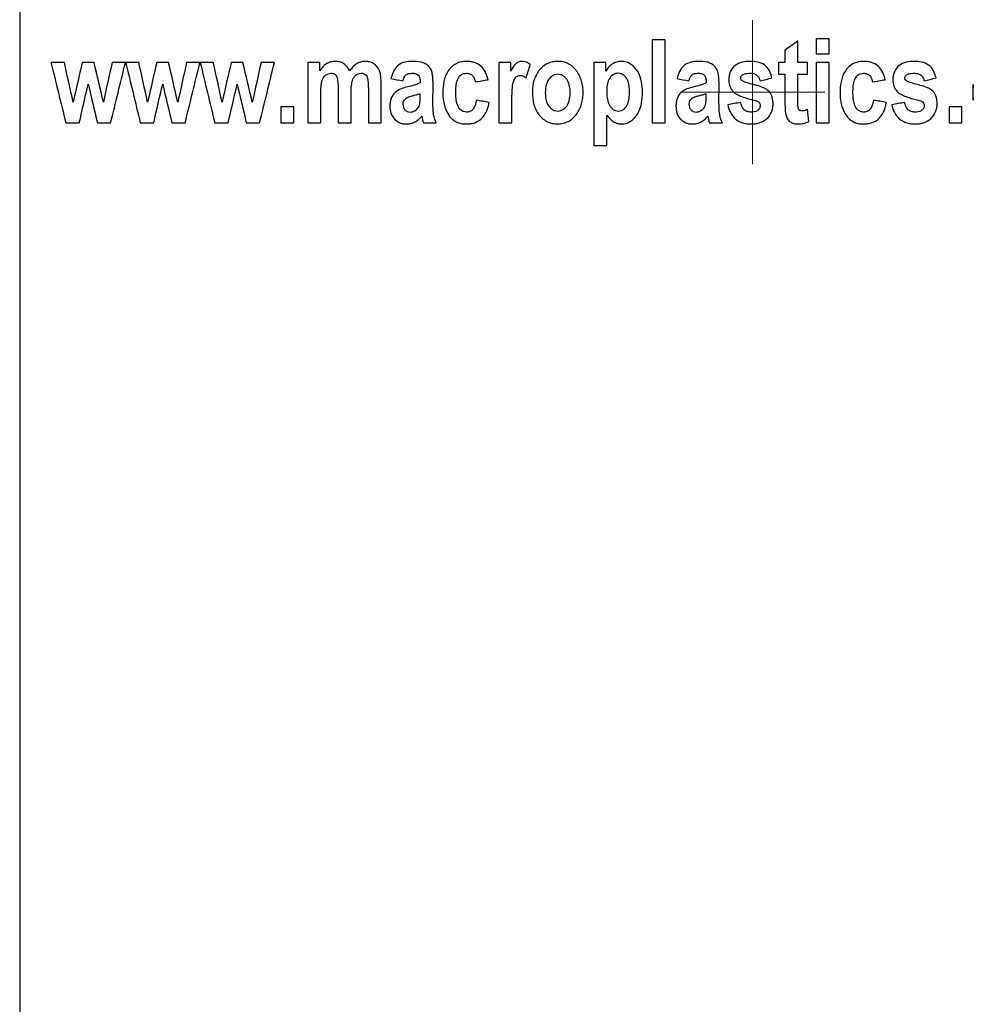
# Paper-space layout '1012-790 Hybird Padfoot' of a CAD drawing. Header units: millimetres. Extents: x 51 to 2966, y 67 to 3970.
# Tile 7 of 110: x 612 to 651, y 1628 to 1669. Entities that reach past the tile are written whole.
import ezdxf

# ---------------------------------------------------------------- set-up
doc = ezdxf.new("R2010")
doc.units = ezdxf.units.MM

# ---------------------------------------------------------------- blocks, each defined once
blk = doc.blocks.new('SW_CENTERMARKSYMBOL_18')
at = {"color": 0, "linetype": 'Continuous', "lineweight": 0}
for p, q in [((0, 2.5), (0, 3.008)), ((0, 0), (0, 2.5)), ((-2.5, 0), (-3.008, 0)), ((0, 0), (-2.5, 0)), ((0, 0), (0, -2.5)), ((0, 0), (2.5, 0)), ((2.5, 0), (3.008, 0)), ((0, -2.5), (0, -3.008))]:
    blk.add_line(p, q, dxfattribs=at)

psp = doc.layouts.new('1012-790 Hybird Padfoot')

# ---------------------------------------------------------------- linework, layer by layer
at = {"color": 7, "linetype": 'Continuous', "lineweight": 25}
for p, q in [((611.52, 1769.915), (611.52, 1558.926)), ((637.907, 1668.051), (637.907, 1664.584)), ((638.448, 1664.584), (638.448, 1668.051)), ((643.986, 1667.105), (643.986, 1668.006)), ((644.752, 1668.096), (644.752, 1667.466)), ((645.292, 1667.466), (645.292, 1668.096)), ((643.446, 1667.612), (643.446, 1667.105)), ((623.543, 1667.105), (623.543, 1664.584)), ((624.038, 1666.761), (624.038, 1667.105)), ((631.513, 1667.105), (631.513, 1664.584)), ((632.008, 1666.747), (632.008, 1667.105)), ((635.476, 1667.105), (635.476, 1663.638)), ((635.971, 1666.735), (635.971, 1667.105)), ((643.176, 1667.105), (643.176, 1666.61)), ((644.391, 1666.61), (644.391, 1667.105)), ((644.752, 1667.105), (644.752, 1664.584)), ((645.292, 1664.584), (645.292, 1667.105)), ((643.446, 1666.61), (643.446, 1665.498)), ((643.986, 1665.568), (643.986, 1666.61)), ((626.605, 1664.584), (626.605, 1666.189)), ((628.761, 1665.408), (628.766, 1666.184)), ((640.694, 1665.408), (640.699, 1666.184)), ((651.303, 1665.528), (651.303, 1666.183)), ((624.083, 1664.584), (624.083, 1665.811)), ((624.804, 1665.968), (624.804, 1664.584)), ((625.344, 1664.584), (625.344, 1665.797)), ((626.065, 1666.028), (626.065, 1664.584)), ((628.226, 1665.672), (628.226, 1665.8)), ((640.159, 1665.672), (640.159, 1665.8)), ((632.053, 1664.584), (632.053, 1665.363)), ((622.417, 1665.259), (622.417, 1664.584)), ((622.958, 1664.584), (622.958, 1665.259)), ((636.016, 1663.638), (636.016, 1664.907)), ((644.436, 1664.639), (644.389, 1665.144)), ((650.29, 1665.259), (650.29, 1664.584)), ((650.83, 1664.584), (650.83, 1665.259))]:
    psp.add_line(p, q, dxfattribs=at)
for points in [[(638.448, 1668.051), (638.267, 1668.051), (638.087, 1668.051), (637.907, 1668.051)], [(643.986, 1668.006), (643.806, 1667.875), (643.626, 1667.743), (643.446, 1667.612)], [(645.292, 1668.096), (645.112, 1668.096), (644.932, 1668.096), (644.752, 1668.096)], [(644.752, 1667.466), (644.932, 1667.466), (645.112, 1667.466), (645.292, 1667.466)], [(612.826, 1667.105), (613.032, 1666.266), (613.238, 1665.425), (613.444, 1664.584)], [(613.383, 1667.105), (613.196, 1667.105), (613.01, 1667.105), (612.826, 1667.105)], [(613.749, 1665.453), (613.627, 1666.004), (613.505, 1666.555), (613.383, 1667.105)], [(614.13, 1667.105), (614.003, 1666.554), (613.876, 1666.003), (613.749, 1665.453)], [(614.622, 1667.105), (614.457, 1667.105), (614.293, 1667.105), (614.13, 1667.105)], [(615.01, 1665.453), (614.881, 1666.004), (614.751, 1666.555), (614.622, 1667.105)], [(615.376, 1667.105), (615.254, 1666.554), (615.132, 1666.003), (615.01, 1665.453)], [(615.315, 1664.584), (615.521, 1665.424), (615.727, 1666.264), (615.933, 1667.105)], [(615.933, 1667.105), (615.746, 1667.105), (615.561, 1667.105), (615.376, 1667.105)], [(615.943, 1667.105), (616.146, 1666.265), (616.349, 1665.425), (616.551, 1664.584)], [(616.49, 1667.105), (616.306, 1667.105), (616.124, 1667.105), (615.943, 1667.105)], [(616.856, 1665.453), (616.734, 1666.004), (616.612, 1666.555), (616.49, 1667.105)], [(617.237, 1667.105), (617.11, 1666.554), (616.983, 1666.004), (616.856, 1665.453)], [(617.729, 1667.105), (617.565, 1667.105), (617.401, 1667.105), (617.237, 1667.105)], [(618.117, 1665.453), (617.988, 1666.004), (617.858, 1666.555), (617.729, 1667.105)], [(618.483, 1667.105), (618.361, 1666.554), (618.239, 1666.004), (618.117, 1665.453)], [(618.422, 1664.584), (618.628, 1665.424), (618.834, 1666.265), (619.04, 1667.105)], [(619.04, 1667.105), (618.854, 1667.105), (618.668, 1667.105), (618.483, 1667.105)], [(619.05, 1667.105), (619.253, 1666.265), (619.456, 1665.425), (619.658, 1664.584)], [(619.597, 1667.105), (619.414, 1667.105), (619.231, 1667.105), (619.05, 1667.105)], [(619.963, 1665.453), (619.841, 1666.004), (619.719, 1666.555), (619.597, 1667.105)], [(620.344, 1667.105), (620.217, 1666.554), (620.09, 1666.004), (619.963, 1665.453)], [(620.836, 1667.105), (620.672, 1667.105), (620.508, 1667.105), (620.344, 1667.105)], [(621.224, 1665.453), (621.095, 1666.004), (620.965, 1666.555), (620.836, 1667.105)], [(621.59, 1667.105), (621.468, 1666.554), (621.346, 1666.004), (621.224, 1665.453)], [(621.529, 1664.584), (621.735, 1665.424), (621.941, 1666.265), (622.147, 1667.105)], [(622.147, 1667.105), (621.961, 1667.105), (621.775, 1667.105), (621.59, 1667.105)], [(624.038, 1667.105), (623.873, 1667.105), (623.708, 1667.105), (623.543, 1667.105)], [(632.008, 1667.105), (631.843, 1667.105), (631.678, 1667.105), (631.513, 1667.105)], [(632.648, 1666.456), (632.705, 1666.646), (632.762, 1666.835), (632.819, 1667.025)], [(635.971, 1667.105), (635.806, 1667.105), (635.64, 1667.105), (635.476, 1667.105)], [(643.446, 1667.105), (643.356, 1667.105), (643.266, 1667.105), (643.176, 1667.105)], [(644.391, 1667.105), (644.256, 1667.105), (644.121, 1667.105), (643.986, 1667.105)], [(645.292, 1667.105), (645.112, 1667.105), (644.932, 1667.105), (644.752, 1667.105)], [(643.176, 1666.61), (643.266, 1666.61), (643.356, 1666.61), (643.446, 1666.61)], [(643.986, 1666.61), (644.121, 1666.61), (644.256, 1666.61), (644.391, 1666.61)], [(614.005, 1664.584), (614.129, 1665.124), (614.254, 1665.665), (614.38, 1666.206)], [(614.38, 1666.206), (614.506, 1665.665), (614.633, 1665.125), (614.76, 1664.584)], [(617.112, 1664.584), (617.236, 1665.124), (617.361, 1665.665), (617.487, 1666.206)], [(617.487, 1666.206), (617.613, 1665.665), (617.74, 1665.125), (617.867, 1664.584)], [(620.219, 1664.584), (620.343, 1665.124), (620.468, 1665.665), (620.594, 1666.206)], [(620.594, 1666.206), (620.72, 1665.665), (620.847, 1665.125), (620.974, 1664.584)], [(627.01, 1666.43), (627.175, 1666.4), (627.34, 1666.37), (627.505, 1666.34)], [(630.522, 1666.295), (630.702, 1666.325), (630.882, 1666.355), (631.063, 1666.385)], [(638.943, 1666.43), (639.108, 1666.4), (639.273, 1666.37), (639.438, 1666.34)], [(642.41, 1666.34), (642.575, 1666.38), (642.74, 1666.421), (642.905, 1666.461)], [(647.093, 1666.295), (647.273, 1666.325), (647.453, 1666.355), (647.633, 1666.385)], [(649.254, 1666.34), (649.42, 1666.38), (649.585, 1666.421), (649.75, 1666.461)], [(651.303, 1666.183), (651.287, 1666.068), (651.282, 1665.953), (651.281, 1665.838)], [(651.281, 1665.838), (651.282, 1665.734), (651.288, 1665.631), (651.303, 1665.528)], [(631.108, 1665.439), (630.927, 1665.469), (630.747, 1665.5), (630.567, 1665.529)], [(641.6, 1665.439), (641.419, 1665.405), (641.239, 1665.37), (641.059, 1665.335)], [(647.678, 1665.439), (647.498, 1665.469), (647.318, 1665.499), (647.138, 1665.529)], [(648.444, 1665.439), (648.264, 1665.405), (648.084, 1665.37), (647.904, 1665.335)], [(622.958, 1665.259), (622.777, 1665.259), (622.597, 1665.259), (622.417, 1665.259)], [(650.83, 1665.259), (650.65, 1665.259), (650.47, 1665.259), (650.29, 1665.259)], [(613.444, 1664.584), (613.63, 1664.584), (613.817, 1664.584), (614.005, 1664.584)], [(614.76, 1664.584), (614.944, 1664.584), (615.129, 1664.584), (615.315, 1664.584)], [(616.551, 1664.584), (616.737, 1664.584), (616.924, 1664.584), (617.112, 1664.584)], [(617.867, 1664.584), (618.051, 1664.584), (618.236, 1664.584), (618.422, 1664.584)], [(619.658, 1664.584), (619.844, 1664.584), (620.031, 1664.584), (620.219, 1664.584)], [(620.974, 1664.584), (621.158, 1664.584), (621.343, 1664.584), (621.529, 1664.584)], [(622.417, 1664.584), (622.597, 1664.584), (622.777, 1664.584), (622.958, 1664.584)], [(623.543, 1664.584), (623.722, 1664.584), (623.903, 1664.584), (624.083, 1664.584)], [(624.804, 1664.584), (624.983, 1664.584), (625.163, 1664.584), (625.344, 1664.584)], [(626.065, 1664.584), (626.244, 1664.584), (626.424, 1664.584), (626.605, 1664.584)], [(628.29, 1664.86), (628.314, 1664.768), (628.337, 1664.676), (628.361, 1664.584)], [(628.361, 1664.584), (628.541, 1664.584), (628.721, 1664.584), (628.901, 1664.584)], [(631.513, 1664.584), (631.693, 1664.584), (631.873, 1664.584), (632.053, 1664.584)], [(637.907, 1664.584), (638.087, 1664.584), (638.267, 1664.584), (638.448, 1664.584)], [(640.223, 1664.86), (640.246, 1664.768), (640.27, 1664.676), (640.294, 1664.584)], [(640.294, 1664.584), (640.474, 1664.584), (640.654, 1664.584), (640.834, 1664.584)], [(644.752, 1664.584), (644.932, 1664.584), (645.112, 1664.584), (645.292, 1664.584)], [(650.29, 1664.584), (650.47, 1664.584), (650.65, 1664.584), (650.83, 1664.584)], [(635.476, 1663.638), (635.655, 1663.638), (635.836, 1663.638), (636.016, 1663.638)]]:
    psp.add_open_spline(points, degree=3, dxfattribs=at)
for points, knots in [([(624.691, 1667.151), (624.627, 1667.148), (624.563, 1667.143), (624.439, 1667.108), (624.378, 1667.081), (624.267, 1667.014), (624.216, 1666.971), (624.12, 1666.873), (624.079, 1666.818), (624.038, 1666.761)], [0, 0, 0, 0, 0.25, 0.25, 0.5, 0.5, 0.75, 0.75, 1, 1, 1, 1]), ([(625.282, 1666.749), (625.252, 1666.81), (625.221, 1666.868), (625.14, 1666.971), (625.092, 1667.017), (624.988, 1667.087), (624.93, 1667.112), (624.813, 1667.144), (624.752, 1667.148), (624.691, 1667.151)], [0, 0, 0, 0, 0.25, 0.25, 0.5, 0.5, 0.75, 0.75, 1, 1, 1, 1]), ([(625.92, 1667.151), (625.857, 1667.148), (625.793, 1667.141), (625.672, 1667.103), (625.613, 1667.073), (625.505, 1667.001), (625.455, 1666.957), (625.363, 1666.859), (625.322, 1666.805), (625.282, 1666.749)], [0, 0, 0, 0, 0.25, 0.25, 0.5, 0.5, 0.75, 0.75, 1, 1, 1, 1]), ([(626.605, 1666.189), (626.604, 1666.306), (626.6, 1666.423), (626.574, 1666.597), (626.563, 1666.655), (626.527, 1666.765), (626.501, 1666.818), (626.409, 1666.961), (626.324, 1667.038), (626.179, 1667.109), (626.128, 1667.125), (626.025, 1667.146), (625.973, 1667.149), (625.92, 1667.151)], [0, 0, 0, 0, 0.25, 0.25, 0.375, 0.375, 0.5, 0.5, 0.75, 0.75, 0.875, 0.875, 1, 1, 1, 1]), ([(627.901, 1667.151), (627.799, 1667.149), (627.697, 1667.142), (627.499, 1667.095), (627.402, 1667.057), (627.235, 1666.927), (627.169, 1666.84), (627.095, 1666.694), (627.074, 1666.643), (627.038, 1666.539), (627.024, 1666.484), (627.01, 1666.43)], [0, 0, 0, 0, 0.25, 0.25, 0.5, 0.5, 0.75, 0.75, 0.875, 0.875, 1, 1, 1, 1]), ([(628.766, 1666.184), (628.765, 1666.318), (628.761, 1666.452), (628.733, 1666.651), (628.72, 1666.717), (628.667, 1666.84), (628.63, 1666.893), (628.54, 1666.985), (628.489, 1667.022), (628.379, 1667.081), (628.32, 1667.1), (628.144, 1667.143), (628.022, 1667.15), (627.901, 1667.151)], [0, 0, 0, 0, 0.25, 0.25, 0.375, 0.375, 0.5, 0.5, 0.625, 0.625, 0.75, 0.75, 1, 1, 1, 1]), ([(630.157, 1667.151), (630.082, 1667.149), (630.009, 1667.143), (629.866, 1667.111), (629.795, 1667.087), (629.596, 1666.984), (629.482, 1666.877), (629.351, 1666.686), (629.315, 1666.615), (629.257, 1666.469), (629.235, 1666.393), (629.183, 1666.16), (629.174, 1665.998), (629.172, 1665.838)], [0, 0, 0, 0, 0.125, 0.125, 0.25, 0.25, 0.5, 0.5, 0.625, 0.625, 0.75, 0.75, 1, 1, 1, 1]), ([(631.063, 1666.385), (631.034, 1666.494), (631, 1666.601), (630.899, 1666.799), (630.832, 1666.89), (630.665, 1667.031), (630.567, 1667.08), (630.415, 1667.124), (630.364, 1667.135), (630.261, 1667.148), (630.209, 1667.15), (630.157, 1667.151)], [0, 0, 0, 0, 0.25, 0.25, 0.5, 0.5, 0.75, 0.75, 0.875, 0.875, 1, 1, 1, 1]), ([(632.469, 1667.151), (632.416, 1667.148), (632.364, 1667.141), (632.265, 1667.099), (632.221, 1667.066), (632.111, 1666.945), (632.06, 1666.846), (632.008, 1666.747)], [0, 0, 0, 0, 0.25, 0.25, 0.5, 0.5, 1, 1, 1, 1]), ([(632.819, 1667.025), (632.766, 1667.061), (632.712, 1667.095), (632.623, 1667.128), (632.593, 1667.137), (632.531, 1667.148), (632.5, 1667.149), (632.469, 1667.151)], [0, 0, 0, 0, 0.5, 0.5, 0.75, 0.75, 1, 1, 1, 1]), ([(633.966, 1667.151), (633.89, 1667.148), (633.816, 1667.144), (633.671, 1667.111), (633.6, 1667.087), (633.463, 1667.02), (633.4, 1666.979), (633.284, 1666.883), (633.231, 1666.825), (633.091, 1666.64), (633.022, 1666.497), (632.953, 1666.273), (632.936, 1666.196), (632.914, 1666.039), (632.911, 1665.959), (632.909, 1665.88)], [0, 0, 0, 0, 0.125, 0.125, 0.25, 0.25, 0.375, 0.375, 0.5, 0.5, 0.75, 0.75, 0.875, 0.875, 1, 1, 1, 1]), ([(635.025, 1665.859), (635.024, 1665.938), (635.02, 1666.017), (634.999, 1666.173), (634.983, 1666.251), (634.914, 1666.479), (634.845, 1666.621), (634.709, 1666.812), (634.657, 1666.872), (634.541, 1666.975), (634.476, 1667.019), (634.339, 1667.088), (634.267, 1667.113), (634.118, 1667.144), (634.042, 1667.148), (633.966, 1667.151)], [0, 0, 0, 0, 0.125, 0.125, 0.25, 0.25, 0.5, 0.5, 0.625, 0.625, 0.75, 0.75, 0.875, 0.875, 1, 1, 1, 1]), ([(636.625, 1667.151), (636.557, 1667.148), (636.49, 1667.141), (636.363, 1667.104), (636.3, 1667.074), (636.186, 1667.001), (636.134, 1666.957), (636.042, 1666.854), (636.005, 1666.796), (635.971, 1666.735)], [0, 0, 0, 0, 0.25, 0.25, 0.5, 0.5, 0.75, 0.75, 1, 1, 1, 1]), ([(637.502, 1665.868), (637.499, 1666.013), (637.491, 1666.158), (637.436, 1666.44), (637.389, 1666.582), (637.243, 1666.832), (637.145, 1666.944), (636.967, 1667.065), (636.902, 1667.098), (636.801, 1667.129), (636.766, 1667.138), (636.696, 1667.148), (636.66, 1667.15), (636.625, 1667.151)], [0, 0, 0, 0, 0.25, 0.25, 0.5, 0.5, 0.75, 0.75, 0.875, 0.875, 0.9375, 0.9375, 1, 1, 1, 1]), ([(639.834, 1667.151), (639.728, 1667.149), (639.624, 1667.141), (639.42, 1667.091), (639.322, 1667.049), (639.157, 1666.915), (639.094, 1666.827), (639, 1666.637), (638.969, 1666.534), (638.943, 1666.43)], [0, 0, 0, 0, 0.25, 0.25, 0.5, 0.5, 0.75, 0.75, 1, 1, 1, 1]), ([(640.699, 1666.184), (640.698, 1666.313), (640.694, 1666.442), (640.669, 1666.633), (640.657, 1666.697), (640.612, 1666.818), (640.577, 1666.873), (640.492, 1666.968), (640.441, 1667.009), (640.33, 1667.073), (640.27, 1667.095), (640.087, 1667.141), (639.96, 1667.15), (639.834, 1667.151)], [0, 0, 0, 0, 0.25, 0.25, 0.375, 0.375, 0.5, 0.5, 0.625, 0.625, 0.75, 0.75, 1, 1, 1, 1]), ([(641.983, 1667.151), (641.874, 1667.148), (641.765, 1667.142), (641.554, 1667.087), (641.452, 1667.042), (641.279, 1666.905), (641.21, 1666.816), (641.144, 1666.664), (641.129, 1666.611), (641.109, 1666.501), (641.105, 1666.446), (641.104, 1666.39)], [0, 0, 0, 0, 0.25, 0.25, 0.5, 0.5, 0.75, 0.75, 0.875, 0.875, 1, 1, 1, 1]), ([(642.905, 1666.461), (642.879, 1666.564), (642.846, 1666.665), (642.745, 1666.852), (642.676, 1666.938), (642.501, 1667.061), (642.4, 1667.099), (642.194, 1667.142), (642.089, 1667.149), (641.983, 1667.151)], [0, 0, 0, 0, 0.25, 0.25, 0.5, 0.5, 0.75, 0.75, 1, 1, 1, 1]), ([(646.727, 1667.151), (646.688, 1667.15), (646.65, 1667.149), (646.573, 1667.141), (646.535, 1667.134), (646.423, 1667.107), (646.349, 1667.08), (646.148, 1666.97), (646.034, 1666.859), (645.868, 1666.597), (645.817, 1666.45), (645.753, 1666.147), (645.744, 1665.992), (645.742, 1665.838)], [0, 0, 0, 0, 0.0625, 0.0625, 0.125, 0.125, 0.25, 0.25, 0.5, 0.5, 0.75, 0.75, 1, 1, 1, 1]), ([(647.633, 1666.385), (647.606, 1666.49), (647.573, 1666.593), (647.476, 1666.787), (647.413, 1666.878), (647.249, 1667.022), (647.151, 1667.074), (646.995, 1667.122), (646.942, 1667.133), (646.836, 1667.148), (646.781, 1667.15), (646.727, 1667.151)], [0, 0, 0, 0, 0.25, 0.25, 0.5, 0.5, 0.75, 0.75, 0.875, 0.875, 1, 1, 1, 1]), ([(648.827, 1667.151), (648.718, 1667.148), (648.608, 1667.142), (648.396, 1667.086), (648.294, 1667.04), (648.121, 1666.903), (648.053, 1666.813), (647.988, 1666.662), (647.973, 1666.609), (647.953, 1666.5), (647.95, 1666.445), (647.949, 1666.39)], [0, 0, 0, 0, 0.25, 0.25, 0.5, 0.5, 0.75, 0.75, 0.875, 0.875, 1, 1, 1, 1]), ([(649.75, 1666.461), (649.723, 1666.564), (649.691, 1666.664), (649.591, 1666.85), (649.523, 1666.936), (649.348, 1667.06), (649.247, 1667.098), (649.04, 1667.142), (648.934, 1667.149), (648.827, 1667.151)], [0, 0, 0, 0, 0.25, 0.25, 0.5, 0.5, 0.75, 0.75, 1, 1, 1, 1]), ([(624.083, 1665.811), (624.084, 1665.904), (624.085, 1665.997), (624.095, 1666.136), (624.1, 1666.182), (624.113, 1666.273), (624.122, 1666.318), (624.166, 1666.448), (624.216, 1666.524), (624.316, 1666.601), (624.352, 1666.621), (624.429, 1666.649), (624.47, 1666.654), (624.51, 1666.655)], [0, 0, 0, 0, 0.25, 0.25, 0.375, 0.375, 0.5, 0.5, 0.75, 0.75, 0.875, 0.875, 1, 1, 1, 1]), ([(624.51, 1666.655), (624.56, 1666.654), (624.61, 1666.648), (624.678, 1666.609), (624.699, 1666.592), (624.733, 1666.549), (624.746, 1666.524), (624.757, 1666.498)], [0, 0, 0, 0, 0.5, 0.5, 0.75, 0.75, 1, 1, 1, 1]), ([(625.344, 1665.797), (625.345, 1665.889), (625.346, 1665.982), (625.362, 1666.166), (625.374, 1666.257), (625.414, 1666.389), (625.43, 1666.431), (625.476, 1666.507), (625.504, 1666.541), (625.568, 1666.598), (625.605, 1666.621), (625.682, 1666.648), (625.723, 1666.654), (625.765, 1666.655)], [0, 0, 0, 0, 0.25, 0.25, 0.5, 0.5, 0.625, 0.625, 0.75, 0.75, 0.875, 0.875, 1, 1, 1, 1]), ([(625.765, 1666.655), (625.795, 1666.654), (625.825, 1666.652), (625.883, 1666.636), (625.912, 1666.622), (625.961, 1666.582), (625.982, 1666.557), (626.013, 1666.497), (626.023, 1666.465), (626.047, 1666.366), (626.054, 1666.299), (626.063, 1666.163), (626.064, 1666.095), (626.065, 1666.028)], [0, 0, 0, 0, 0.125, 0.125, 0.25, 0.25, 0.375, 0.375, 0.5, 0.5, 0.75, 0.75, 1, 1, 1, 1]), ([(627.505, 1666.34), (627.519, 1666.384), (627.533, 1666.428), (627.571, 1666.51), (627.596, 1666.549), (627.66, 1666.609), (627.7, 1666.628), (627.783, 1666.651), (627.825, 1666.654), (627.868, 1666.655)], [0, 0, 0, 0, 0.25, 0.25, 0.5, 0.5, 0.75, 0.75, 1, 1, 1, 1]), ([(627.868, 1666.655), (627.918, 1666.654), (627.969, 1666.652), (628.068, 1666.628), (628.117, 1666.606), (628.175, 1666.551), (628.192, 1666.528), (628.211, 1666.476), (628.215, 1666.447), (628.225, 1666.363), (628.225, 1666.306), (628.226, 1666.25)], [0, 0, 0, 0, 0.25, 0.25, 0.5, 0.5, 0.625, 0.625, 0.75, 0.75, 1, 1, 1, 1]), ([(629.712, 1665.881), (629.714, 1666.053), (629.722, 1666.225), (629.815, 1666.463), (629.865, 1666.533), (629.962, 1666.606), (629.998, 1666.626), (630.074, 1666.649), (630.114, 1666.654), (630.154, 1666.655)], [0, 0, 0, 0, 0.5, 0.5, 0.75, 0.75, 0.875, 0.875, 1, 1, 1, 1]), ([(630.154, 1666.655), (630.2, 1666.653), (630.245, 1666.65), (630.333, 1666.619), (630.374, 1666.594), (630.44, 1666.526), (630.465, 1666.483), (630.503, 1666.393), (630.513, 1666.344), (630.522, 1666.295)], [0, 0, 0, 0, 0.25, 0.25, 0.5, 0.5, 0.75, 0.75, 1, 1, 1, 1]), ([(632.053, 1665.363), (632.054, 1665.478), (632.054, 1665.592), (632.06, 1665.822), (632.064, 1665.937), (632.086, 1666.165), (632.101, 1666.278), (632.17, 1666.436), (632.204, 1666.482), (632.271, 1666.531), (632.296, 1666.544), (632.347, 1666.561), (632.374, 1666.563), (632.402, 1666.565)], [0, 0, 0, 0, 0.25, 0.25, 0.5, 0.5, 0.75, 0.75, 0.875, 0.875, 0.9375, 0.9375, 1, 1, 1, 1]), ([(632.402, 1666.565), (632.424, 1666.563), (632.447, 1666.562), (632.49, 1666.551), (632.511, 1666.543), (632.574, 1666.513), (632.611, 1666.485), (632.648, 1666.456)], [0, 0, 0, 0, 0.25, 0.25, 0.5, 0.5, 1, 1, 1, 1]), ([(633.965, 1666.61), (633.923, 1666.609), (633.882, 1666.605), (633.802, 1666.58), (633.764, 1666.561), (633.66, 1666.49), (633.601, 1666.426), (633.515, 1666.276), (633.488, 1666.193), (633.455, 1666.021), (633.45, 1665.933), (633.449, 1665.845)], [0, 0, 0, 0, 0.125, 0.125, 0.25, 0.25, 0.5, 0.5, 0.75, 0.75, 1, 1, 1, 1]), ([(634.485, 1665.85), (634.484, 1665.936), (634.478, 1666.022), (634.447, 1666.191), (634.419, 1666.276), (634.333, 1666.425), (634.274, 1666.491), (634.168, 1666.562), (634.129, 1666.58), (634.049, 1666.605), (634.007, 1666.609), (633.965, 1666.61)], [0, 0, 0, 0, 0.25, 0.25, 0.5, 0.5, 0.75, 0.75, 0.875, 0.875, 1, 1, 1, 1]), ([(636.491, 1666.655), (636.45, 1666.654), (636.41, 1666.649), (636.332, 1666.626), (636.295, 1666.608), (636.195, 1666.538), (636.14, 1666.473), (636.062, 1666.324), (636.041, 1666.244), (636.013, 1666.077), (636.009, 1665.993), (636.008, 1665.909)], [0, 0, 0, 0, 0.125, 0.125, 0.25, 0.25, 0.5, 0.5, 0.75, 0.75, 1, 1, 1, 1]), ([(636.962, 1665.873), (636.961, 1665.959), (636.957, 1666.044), (636.932, 1666.214), (636.913, 1666.297), (636.84, 1666.453), (636.787, 1666.523), (636.689, 1666.6), (636.651, 1666.622), (636.573, 1666.649), (636.532, 1666.654), (636.491, 1666.655)], [0, 0, 0, 0, 0.25, 0.25, 0.5, 0.5, 0.75, 0.75, 0.875, 0.875, 1, 1, 1, 1]), ([(639.438, 1666.34), (639.451, 1666.382), (639.464, 1666.425), (639.501, 1666.505), (639.525, 1666.543), (639.587, 1666.605), (639.628, 1666.626), (639.713, 1666.65), (639.757, 1666.654), (639.8, 1666.655)], [0, 0, 0, 0, 0.25, 0.25, 0.5, 0.5, 0.75, 0.75, 1, 1, 1, 1]), ([(639.8, 1666.655), (639.853, 1666.654), (639.906, 1666.652), (640.009, 1666.625), (640.059, 1666.602), (640.114, 1666.543), (640.129, 1666.519), (640.145, 1666.467), (640.149, 1666.44), (640.157, 1666.359), (640.158, 1666.304), (640.159, 1666.25)], [0, 0, 0, 0, 0.25, 0.25, 0.5, 0.5, 0.625, 0.625, 0.75, 0.75, 1, 1, 1, 1]), ([(641.6, 1666.457), (641.601, 1666.478), (641.603, 1666.498), (641.62, 1666.536), (641.633, 1666.553), (641.677, 1666.596), (641.714, 1666.616), (641.831, 1666.651), (641.914, 1666.654), (641.996, 1666.655)], [0, 0, 0, 0, 0.125, 0.125, 0.25, 0.25, 0.5, 0.5, 1, 1, 1, 1]), ([(641.996, 1666.655), (642.043, 1666.654), (642.09, 1666.651), (642.181, 1666.628), (642.225, 1666.609), (642.303, 1666.553), (642.334, 1666.516), (642.383, 1666.432), (642.398, 1666.386), (642.41, 1666.34)], [0, 0, 0, 0, 0.25, 0.25, 0.5, 0.5, 0.75, 0.75, 1, 1, 1, 1]), ([(646.283, 1665.881), (646.285, 1666.048), (646.292, 1666.214), (646.379, 1666.452), (646.427, 1666.523), (646.525, 1666.601), (646.562, 1666.623), (646.641, 1666.649), (646.683, 1666.654), (646.725, 1666.655)], [0, 0, 0, 0, 0.5, 0.5, 0.75, 0.75, 0.875, 0.875, 1, 1, 1, 1]), ([(646.725, 1666.655), (646.772, 1666.653), (646.819, 1666.649), (646.909, 1666.616), (646.95, 1666.589), (647.015, 1666.52), (647.039, 1666.477), (647.074, 1666.389), (647.084, 1666.342), (647.093, 1666.295)], [0, 0, 0, 0, 0.25, 0.25, 0.5, 0.5, 0.75, 0.75, 1, 1, 1, 1]), ([(648.444, 1666.457), (648.445, 1666.477), (648.448, 1666.498), (648.464, 1666.536), (648.477, 1666.552), (648.52, 1666.596), (648.558, 1666.615), (648.675, 1666.651), (648.758, 1666.654), (648.84, 1666.655)], [0, 0, 0, 0, 0.125, 0.125, 0.25, 0.25, 0.5, 0.5, 1, 1, 1, 1]), ([(648.84, 1666.655), (648.887, 1666.654), (648.935, 1666.651), (649.026, 1666.628), (649.071, 1666.608), (649.148, 1666.552), (649.179, 1666.515), (649.228, 1666.432), (649.242, 1666.386), (649.254, 1666.34)], [0, 0, 0, 0, 0.25, 0.25, 0.5, 0.5, 0.75, 0.75, 1, 1, 1, 1]), ([(624.757, 1666.498), (624.784, 1666.414), (624.792, 1666.324), (624.803, 1666.146), (624.803, 1666.057), (624.804, 1665.968)], [0, 0, 0, 0, 0.5, 0.5, 1, 1, 1, 1]), ([(628.226, 1666.25), (628.144, 1666.208), (628.057, 1666.18), (627.882, 1666.128), (627.794, 1666.107), (627.706, 1666.085)], [0, 0, 0, 0, 0.5, 0.5, 1, 1, 1, 1]), ([(640.159, 1666.25), (640.077, 1666.208), (639.99, 1666.18), (639.816, 1666.128), (639.727, 1666.107), (639.639, 1666.085)], [0, 0, 0, 0, 0.5, 0.5, 1, 1, 1, 1]), ([(641.104, 1666.39), (641.105, 1666.339), (641.108, 1666.288), (641.125, 1666.187), (641.138, 1666.138), (641.175, 1666.044), (641.2, 1665.999), (641.258, 1665.917), (641.294, 1665.881), (641.331, 1665.846)], [0, 0, 0, 0, 0.25, 0.25, 0.5, 0.5, 0.75, 0.75, 1, 1, 1, 1]), ([(641.685, 1666.326), (641.663, 1666.341), (641.64, 1666.357), (641.608, 1666.401), (641.602, 1666.429), (641.6, 1666.457)], [0, 0, 0, 0, 0.5, 0.5, 1, 1, 1, 1]), ([(642.179, 1666.171), (642.095, 1666.192), (642.011, 1666.213), (641.845, 1666.261), (641.762, 1666.285), (641.685, 1666.326)], [0, 0, 0, 0, 0.5, 0.5, 1, 1, 1, 1]), ([(642.794, 1665.874), (642.754, 1665.917), (642.711, 1665.955), (642.613, 1666.016), (642.561, 1666.041), (642.402, 1666.111), (642.29, 1666.142), (642.179, 1666.171)], [0, 0, 0, 0, 0.25, 0.25, 0.5, 0.5, 1, 1, 1, 1]), ([(647.949, 1666.39), (647.95, 1666.339), (647.952, 1666.288), (647.969, 1666.188), (647.982, 1666.139), (648.019, 1666.045), (648.044, 1666), (648.102, 1665.917), (648.138, 1665.881), (648.175, 1665.846)], [0, 0, 0, 0, 0.25, 0.25, 0.5, 0.5, 0.75, 0.75, 1, 1, 1, 1]), ([(648.53, 1666.326), (648.507, 1666.341), (648.484, 1666.357), (648.452, 1666.402), (648.446, 1666.429), (648.444, 1666.457)], [0, 0, 0, 0, 0.5, 0.5, 1, 1, 1, 1]), ([(649.023, 1666.171), (648.939, 1666.192), (648.855, 1666.213), (648.69, 1666.261), (648.606, 1666.284), (648.53, 1666.326)], [0, 0, 0, 0, 0.5, 0.5, 1, 1, 1, 1]), ([(649.639, 1665.874), (649.599, 1665.917), (649.555, 1665.954), (649.458, 1666.015), (649.406, 1666.041), (649.247, 1666.111), (649.135, 1666.142), (649.023, 1666.171)], [0, 0, 0, 0, 0.25, 0.25, 0.5, 0.5, 1, 1, 1, 1]), ([(627.706, 1666.085), (627.612, 1666.062), (627.52, 1666.037), (627.339, 1665.966), (627.253, 1665.921), (627.108, 1665.783), (627.052, 1665.696), (626.998, 1665.549), (626.985, 1665.498), (626.969, 1665.393), (626.967, 1665.339), (626.965, 1665.286)], [0, 0, 0, 0, 0.25, 0.25, 0.5, 0.5, 0.75, 0.75, 0.875, 0.875, 1, 1, 1, 1]), ([(627.907, 1665.704), (627.85, 1665.688), (627.793, 1665.672), (627.71, 1665.64), (627.682, 1665.629), (627.629, 1665.601), (627.605, 1665.582), (627.582, 1665.563)], [0, 0, 0, 0, 0.5, 0.5, 0.75, 0.75, 1, 1, 1, 1]), ([(628.226, 1665.8), (628.2, 1665.79), (628.174, 1665.78), (628.147, 1665.772), (628.108, 1665.759), (628.068, 1665.747), (628.028, 1665.736), (627.988, 1665.725), (627.947, 1665.714), (627.907, 1665.704)], [0, 0, 0, 0, 0.0000913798, 0.0000913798, 0.0000913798, 0.0002287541, 0.0002287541, 0.0002287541, 0.0003662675, 0.0003662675, 0.0003662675, 0.0003662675]), ([(629.172, 1665.838), (629.172, 1665.759), (629.175, 1665.68), (629.193, 1665.524), (629.206, 1665.447), (629.261, 1665.217), (629.321, 1665.07), (629.444, 1664.871), (629.492, 1664.81), (629.602, 1664.706), (629.665, 1664.662), (629.797, 1664.596), (629.869, 1664.574), (630.012, 1664.544), (630.085, 1664.54), (630.159, 1664.539)], [0, 0, 0, 0, 0.125, 0.125, 0.25, 0.25, 0.5, 0.5, 0.625, 0.625, 0.75, 0.75, 0.875, 0.875, 1, 1, 1, 1]), ([(630.169, 1665.034), (630.126, 1665.035), (630.084, 1665.04), (630.004, 1665.067), (629.965, 1665.09), (629.864, 1665.172), (629.814, 1665.252), (629.751, 1665.424), (629.735, 1665.515), (629.715, 1665.697), (629.713, 1665.789), (629.712, 1665.881)], [0, 0, 0, 0, 0.125, 0.125, 0.25, 0.25, 0.5, 0.5, 0.75, 0.75, 1, 1, 1, 1]), ([(632.909, 1665.88), (632.91, 1665.798), (632.913, 1665.717), (632.929, 1665.556), (632.941, 1665.477), (632.997, 1665.241), (633.06, 1665.086), (633.251, 1664.826), (633.373, 1664.716), (633.585, 1664.608), (633.658, 1664.581), (633.811, 1664.547), (633.89, 1664.541), (633.969, 1664.539)], [0, 0, 0, 0, 0.125, 0.125, 0.25, 0.25, 0.5, 0.5, 0.75, 0.75, 0.875, 0.875, 1, 1, 1, 1]), ([(633.449, 1665.845), (633.45, 1665.757), (633.456, 1665.67), (633.487, 1665.499), (633.515, 1665.414), (633.602, 1665.263), (633.661, 1665.198), (633.769, 1665.127), (633.807, 1665.109), (633.888, 1665.085), (633.93, 1665.08), (633.972, 1665.079)], [0, 0, 0, 0, 0.25, 0.25, 0.5, 0.5, 0.75, 0.75, 0.875, 0.875, 1, 1, 1, 1]), ([(633.969, 1664.539), (634.045, 1664.542), (634.122, 1664.547), (634.27, 1664.584), (634.344, 1664.611), (634.548, 1664.72), (634.667, 1664.827), (634.849, 1665.084), (634.917, 1665.23), (634.983, 1665.459), (635, 1665.538), (635.02, 1665.698), (635.024, 1665.778), (635.025, 1665.859)], [0, 0, 0, 0, 0.125, 0.125, 0.25, 0.25, 0.5, 0.5, 0.75, 0.75, 0.875, 0.875, 1, 1, 1, 1]), ([(633.972, 1665.079), (634.014, 1665.08), (634.055, 1665.085), (634.136, 1665.11), (634.174, 1665.129), (634.278, 1665.2), (634.336, 1665.266), (634.422, 1665.417), (634.447, 1665.501), (634.48, 1665.674), (634.484, 1665.762), (634.485, 1665.85)], [0, 0, 0, 0, 0.125, 0.125, 0.25, 0.25, 0.5, 0.5, 0.75, 0.75, 1, 1, 1, 1]), ([(636.008, 1665.909), (636.008, 1665.818), (636.012, 1665.728), (636.038, 1665.548), (636.059, 1665.46), (636.115, 1665.336), (636.138, 1665.298), (636.193, 1665.227), (636.223, 1665.194), (636.292, 1665.139), (636.331, 1665.116), (636.413, 1665.087), (636.457, 1665.08), (636.501, 1665.079)], [0, 0, 0, 0, 0.25, 0.25, 0.5, 0.5, 0.625, 0.625, 0.75, 0.75, 0.875, 0.875, 1, 1, 1, 1]), ([(636.501, 1665.079), (636.543, 1665.08), (636.584, 1665.086), (636.664, 1665.114), (636.7, 1665.136), (636.799, 1665.215), (636.85, 1665.287), (636.917, 1665.444), (636.935, 1665.529), (636.957, 1665.7), (636.961, 1665.786), (636.962, 1665.873)], [0, 0, 0, 0, 0.125, 0.125, 0.25, 0.25, 0.5, 0.5, 0.75, 0.75, 1, 1, 1, 1]), ([(636.626, 1664.539), (636.698, 1664.542), (636.77, 1664.549), (636.907, 1664.594), (636.973, 1664.628), (637.091, 1664.713), (637.145, 1664.764), (637.241, 1664.875), (637.283, 1664.935), (637.392, 1665.13), (637.437, 1665.274), (637.491, 1665.568), (637.499, 1665.718), (637.502, 1665.868)], [0, 0, 0, 0, 0.125, 0.125, 0.25, 0.25, 0.375, 0.375, 0.5, 0.5, 0.75, 0.75, 1, 1, 1, 1]), ([(639.639, 1666.085), (639.542, 1666.061), (639.446, 1666.035), (639.307, 1665.98), (639.262, 1665.959), (639.177, 1665.908), (639.137, 1665.876), (639.031, 1665.77), (638.978, 1665.682), (638.928, 1665.539), (638.916, 1665.489), (638.901, 1665.388), (638.899, 1665.337), (638.898, 1665.286)], [0, 0, 0, 0, 0.25, 0.25, 0.375, 0.375, 0.5, 0.5, 0.75, 0.75, 0.875, 0.875, 1, 1, 1, 1]), ([(639.84, 1665.704), (639.782, 1665.688), (639.725, 1665.672), (639.641, 1665.64), (639.614, 1665.629), (639.561, 1665.6), (639.538, 1665.582), (639.515, 1665.563)], [0, 0, 0, 0, 0.5, 0.5, 0.75, 0.75, 1, 1, 1, 1]), ([(640.159, 1665.8), (640.107, 1665.78), (640.054, 1665.763), (640.001, 1665.747), (639.974, 1665.74), (639.947, 1665.732), (639.92, 1665.725), (639.894, 1665.718), (639.867, 1665.711), (639.84, 1665.704)], [0, 0, 0, 0, 0.0001698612, 0.0001698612, 0.0001698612, 0.0002550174, 0.0002550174, 0.0002550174, 0.0003401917, 0.0003401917, 0.0003401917, 0.0003401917]), ([(641.331, 1665.846), (641.363, 1665.821), (641.396, 1665.798), (641.466, 1665.759), (641.503, 1665.743), (641.613, 1665.694), (641.689, 1665.667), (641.918, 1665.592), (642.073, 1665.55), (642.229, 1665.511)], [0, 0, 0, 0, 0.125, 0.125, 0.25, 0.25, 0.5, 0.5, 1, 1, 1, 1]), ([(642.95, 1665.385), (642.95, 1665.472), (642.942, 1665.56), (642.903, 1665.686), (642.888, 1665.727), (642.847, 1665.805), (642.822, 1665.84), (642.794, 1665.874)], [0, 0, 0, 0, 0.5, 0.5, 0.75, 0.75, 1, 1, 1, 1]), ([(645.742, 1665.838), (645.743, 1665.761), (645.746, 1665.684), (645.763, 1665.533), (645.775, 1665.458), (645.826, 1665.235), (645.883, 1665.09), (646.001, 1664.892), (646.047, 1664.829), (646.154, 1664.72), (646.217, 1664.673), (646.352, 1664.602), (646.426, 1664.577), (646.576, 1664.545), (646.652, 1664.54), (646.729, 1664.539)], [0, 0, 0, 0, 0.125, 0.125, 0.25, 0.25, 0.5, 0.5, 0.625, 0.625, 0.75, 0.75, 0.875, 0.875, 1, 1, 1, 1]), ([(646.739, 1665.034), (646.694, 1665.035), (646.649, 1665.041), (646.564, 1665.072), (646.526, 1665.096), (646.423, 1665.186), (646.378, 1665.266), (646.319, 1665.435), (646.305, 1665.524), (646.286, 1665.702), (646.284, 1665.792), (646.283, 1665.881)], [0, 0, 0, 0, 0.125, 0.125, 0.25, 0.25, 0.5, 0.5, 0.75, 0.75, 1, 1, 1, 1]), ([(648.175, 1665.846), (648.207, 1665.821), (648.24, 1665.798), (648.31, 1665.76), (648.347, 1665.743), (648.457, 1665.694), (648.533, 1665.667), (648.762, 1665.592), (648.918, 1665.55), (649.074, 1665.511)], [0, 0, 0, 0, 0.125, 0.125, 0.25, 0.25, 0.5, 0.5, 1, 1, 1, 1]), ([(649.795, 1665.385), (649.794, 1665.472), (649.786, 1665.561), (649.747, 1665.687), (649.732, 1665.728), (649.692, 1665.804), (649.666, 1665.84), (649.639, 1665.874)], [0, 0, 0, 0, 0.5, 0.5, 0.75, 0.75, 1, 1, 1, 1]), ([(626.965, 1665.286), (626.967, 1665.186), (626.977, 1665.086), (627.041, 1664.898), (627.092, 1664.812), (627.222, 1664.675), (627.3, 1664.619), (627.427, 1664.57), (627.471, 1664.557), (627.56, 1664.542), (627.605, 1664.54), (627.65, 1664.539)], [0, 0, 0, 0, 0.25, 0.25, 0.5, 0.5, 0.75, 0.75, 0.875, 0.875, 1, 1, 1, 1]), ([(627.582, 1665.563), (627.558, 1665.536), (627.537, 1665.507), (627.511, 1665.437), (627.507, 1665.4), (627.505, 1665.362)], [0, 0, 0, 0, 0.5, 0.5, 1, 1, 1, 1]), ([(627.505, 1665.362), (627.508, 1665.319), (627.512, 1665.276), (627.541, 1665.195), (627.563, 1665.159), (627.619, 1665.098), (627.652, 1665.073), (627.724, 1665.041), (627.764, 1665.036), (627.803, 1665.034)], [0, 0, 0, 0, 0.25, 0.25, 0.5, 0.5, 0.75, 0.75, 1, 1, 1, 1]), ([(627.803, 1665.034), (627.837, 1665.036), (627.871, 1665.039), (627.936, 1665.059), (627.968, 1665.074), (628.059, 1665.127), (628.114, 1665.174), (628.173, 1665.266), (628.188, 1665.3), (628.207, 1665.372), (628.212, 1665.409), (628.224, 1665.521), (628.225, 1665.597), (628.226, 1665.672)], [0, 0, 0, 0, 0.125, 0.125, 0.25, 0.25, 0.5, 0.5, 0.625, 0.625, 0.75, 0.75, 1, 1, 1, 1]), ([(628.901, 1664.584), (628.874, 1664.648), (628.847, 1664.712), (628.806, 1664.847), (628.79, 1664.916), (628.764, 1665.126), (628.763, 1665.267), (628.761, 1665.408)], [0, 0, 0, 0, 0.25, 0.25, 0.5, 0.5, 1, 1, 1, 1]), ([(630.159, 1664.539), (630.217, 1664.54), (630.275, 1664.542), (630.39, 1664.559), (630.446, 1664.573), (630.613, 1664.63), (630.717, 1664.692), (630.888, 1664.862), (630.954, 1664.968), (631.027, 1665.138), (631.048, 1665.196), (631.082, 1665.316), (631.095, 1665.378), (631.108, 1665.439)], [0, 0, 0, 0, 0.125, 0.125, 0.25, 0.25, 0.5, 0.5, 0.75, 0.75, 0.875, 0.875, 1, 1, 1, 1]), ([(630.567, 1665.529), (630.557, 1665.47), (630.546, 1665.41), (630.513, 1665.293), (630.491, 1665.237), (630.426, 1665.138), (630.382, 1665.097), (630.306, 1665.059), (630.279, 1665.049), (630.225, 1665.037), (630.197, 1665.036), (630.169, 1665.034)], [0, 0, 0, 0, 0.25, 0.25, 0.5, 0.5, 0.75, 0.75, 0.875, 0.875, 1, 1, 1, 1]), ([(638.898, 1665.286), (638.899, 1665.19), (638.908, 1665.095), (638.968, 1664.911), (639.015, 1664.826), (639.142, 1664.685), (639.22, 1664.626), (639.35, 1664.572), (639.396, 1664.559), (639.488, 1664.543), (639.535, 1664.54), (639.582, 1664.539)], [0, 0, 0, 0, 0.25, 0.25, 0.5, 0.5, 0.75, 0.75, 0.875, 0.875, 1, 1, 1, 1]), ([(639.515, 1665.563), (639.491, 1665.535), (639.469, 1665.506), (639.443, 1665.436), (639.44, 1665.399), (639.438, 1665.362)], [0, 0, 0, 0, 0.5, 0.5, 1, 1, 1, 1]), ([(639.438, 1665.362), (639.44, 1665.321), (639.444, 1665.279), (639.471, 1665.201), (639.492, 1665.165), (639.547, 1665.102), (639.58, 1665.076), (639.654, 1665.042), (639.695, 1665.036), (639.736, 1665.034)], [0, 0, 0, 0, 0.25, 0.25, 0.5, 0.5, 0.75, 0.75, 1, 1, 1, 1]), ([(639.736, 1665.034), (639.772, 1665.036), (639.807, 1665.04), (639.875, 1665.061), (639.908, 1665.077), (639.999, 1665.133), (640.054, 1665.182), (640.13, 1665.307), (640.143, 1665.38), (640.156, 1665.526), (640.158, 1665.599), (640.159, 1665.672)], [0, 0, 0, 0, 0.125, 0.125, 0.25, 0.25, 0.5, 0.5, 0.75, 0.75, 1, 1, 1, 1]), ([(640.834, 1664.584), (640.806, 1664.648), (640.779, 1664.713), (640.739, 1664.849), (640.723, 1664.917), (640.697, 1665.127), (640.696, 1665.268), (640.694, 1665.408)], [0, 0, 0, 0, 0.25, 0.25, 0.5, 0.5, 1, 1, 1, 1]), ([(641.059, 1665.335), (641.085, 1665.222), (641.117, 1665.112), (641.223, 1664.909), (641.297, 1664.816), (641.476, 1664.669), (641.58, 1664.616), (641.745, 1664.568), (641.801, 1664.556), (641.914, 1664.542), (641.971, 1664.54), (642.028, 1664.539)], [0, 0, 0, 0, 0.25, 0.25, 0.5, 0.5, 0.75, 0.75, 0.875, 0.875, 1, 1, 1, 1]), ([(642.029, 1665.034), (641.975, 1665.036), (641.921, 1665.041), (641.819, 1665.076), (641.77, 1665.105), (641.694, 1665.183), (641.665, 1665.231), (641.622, 1665.331), (641.61, 1665.385), (641.6, 1665.439)], [0, 0, 0, 0, 0.25, 0.25, 0.5, 0.5, 0.75, 0.75, 1, 1, 1, 1]), ([(642.028, 1664.539), (642.086, 1664.54), (642.145, 1664.542), (642.259, 1664.557), (642.316, 1664.569), (642.483, 1664.618), (642.589, 1664.673), (642.766, 1664.831), (642.838, 1664.928), (642.907, 1665.091), (642.923, 1665.148), (642.946, 1665.265), (642.949, 1665.325), (642.95, 1665.385)], [0, 0, 0, 0, 0.125, 0.125, 0.25, 0.25, 0.5, 0.5, 0.75, 0.75, 0.875, 0.875, 1, 1, 1, 1]), ([(642.41, 1665.31), (642.409, 1665.288), (642.408, 1665.265), (642.398, 1665.223), (642.389, 1665.202), (642.356, 1665.144), (642.323, 1665.112), (642.209, 1665.044), (642.117, 1665.037), (642.029, 1665.034)], [0, 0, 0, 0, 0.125, 0.125, 0.25, 0.25, 0.5, 0.5, 1, 1, 1, 1]), ([(642.229, 1665.511), (642.241, 1665.508), (642.254, 1665.505), (642.266, 1665.501), (642.278, 1665.497), (642.289, 1665.491), (642.301, 1665.486), (642.312, 1665.48), (642.323, 1665.474), (642.334, 1665.467), (642.344, 1665.46), (642.354, 1665.451), (642.364, 1665.442)], [0, 0, 0, 0, 0.0000384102, 0.0000384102, 0.0000384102, 0.000076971, 0.000076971, 0.000076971, 0.0001151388, 0.0001151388, 0.0001151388, 0.0001542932, 0.0001542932, 0.0001542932, 0.0001542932]), ([(642.364, 1665.442), (642.379, 1665.424), (642.392, 1665.404), (642.407, 1665.358), (642.409, 1665.334), (642.41, 1665.31)], [0, 0, 0, 0, 0.5, 0.5, 1, 1, 1, 1]), ([(643.446, 1665.498), (643.446, 1665.403), (643.447, 1665.308), (643.454, 1665.119), (643.46, 1665.024), (643.479, 1664.931)], [0, 0, 0, 0, 0.5, 0.5, 1, 1, 1, 1]), ([(644.004, 1665.176), (643.996, 1665.208), (643.994, 1665.241), (643.99, 1665.306), (643.989, 1665.339), (643.987, 1665.437), (643.986, 1665.503), (643.986, 1665.568)], [0, 0, 0, 0, 0.25, 0.25, 0.5, 0.5, 1, 1, 1, 1]), ([(646.729, 1664.539), (646.79, 1664.54), (646.85, 1664.543), (646.967, 1664.561), (647.025, 1664.575), (647.196, 1664.636), (647.301, 1664.702), (647.468, 1664.876), (647.532, 1664.982), (647.602, 1665.148), (647.622, 1665.204), (647.654, 1665.32), (647.666, 1665.38), (647.678, 1665.439)], [0, 0, 0, 0, 0.125, 0.125, 0.25, 0.25, 0.5, 0.5, 0.75, 0.75, 0.875, 0.875, 1, 1, 1, 1]), ([(647.138, 1665.529), (647.118, 1665.413), (647.096, 1665.295), (647.003, 1665.145), (646.96, 1665.102), (646.882, 1665.061), (646.855, 1665.05), (646.798, 1665.037), (646.768, 1665.036), (646.739, 1665.034)], [0, 0, 0, 0, 0.5, 0.5, 0.75, 0.75, 0.875, 0.875, 1, 1, 1, 1]), ([(647.904, 1665.335), (647.929, 1665.223), (647.961, 1665.114), (648.066, 1664.911), (648.139, 1664.818), (648.318, 1664.671), (648.422, 1664.617), (648.588, 1664.568), (648.644, 1664.557), (648.757, 1664.542), (648.815, 1664.54), (648.872, 1664.539)], [0, 0, 0, 0, 0.25, 0.25, 0.5, 0.5, 0.75, 0.75, 0.875, 0.875, 1, 1, 1, 1]), ([(648.873, 1665.034), (648.819, 1665.036), (648.765, 1665.041), (648.662, 1665.077), (648.614, 1665.106), (648.538, 1665.184), (648.509, 1665.232), (648.467, 1665.332), (648.455, 1665.386), (648.444, 1665.439)], [0, 0, 0, 0, 0.25, 0.25, 0.5, 0.5, 0.75, 0.75, 1, 1, 1, 1]), ([(648.872, 1664.539), (648.931, 1664.54), (648.99, 1664.542), (649.105, 1664.557), (649.161, 1664.569), (649.329, 1664.619), (649.436, 1664.675), (649.613, 1664.833), (649.684, 1664.931), (649.752, 1665.093), (649.768, 1665.15), (649.79, 1665.266), (649.794, 1665.325), (649.795, 1665.385)], [0, 0, 0, 0, 0.125, 0.125, 0.25, 0.25, 0.5, 0.5, 0.75, 0.75, 0.875, 0.875, 1, 1, 1, 1]), ([(649.254, 1665.31), (649.253, 1665.288), (649.252, 1665.266), (649.242, 1665.223), (649.233, 1665.203), (649.201, 1665.145), (649.168, 1665.113), (649.054, 1665.044), (648.962, 1665.037), (648.873, 1665.034)], [0, 0, 0, 0, 0.125, 0.125, 0.25, 0.25, 0.5, 0.5, 1, 1, 1, 1]), ([(649.074, 1665.511), (649.098, 1665.505), (649.123, 1665.497), (649.168, 1665.474), (649.189, 1665.459), (649.208, 1665.442)], [0, 0, 0, 0, 0.5, 0.5, 1, 1, 1, 1]), ([(649.208, 1665.442), (649.224, 1665.424), (649.236, 1665.404), (649.251, 1665.358), (649.254, 1665.334), (649.254, 1665.31)], [0, 0, 0, 0, 0.5, 0.5, 1, 1, 1, 1]), ([(636.016, 1664.907), (636.093, 1664.808), (636.173, 1664.713), (636.329, 1664.608), (636.386, 1664.583), (636.504, 1664.546), (636.565, 1664.541), (636.626, 1664.539)], [0, 0, 0, 0, 0.5, 0.5, 0.75, 0.75, 1, 1, 1, 1]), ([(643.479, 1664.931), (643.495, 1664.873), (643.513, 1664.817), (643.573, 1664.715), (643.613, 1664.669), (643.709, 1664.598), (643.764, 1664.574), (643.878, 1664.544), (643.937, 1664.541), (643.996, 1664.539)], [0, 0, 0, 0, 0.25, 0.25, 0.5, 0.5, 0.75, 0.75, 1, 1, 1, 1]), ([(644.151, 1665.079), (644.12, 1665.081), (644.088, 1665.085), (644.035, 1665.118), (644.018, 1665.147), (644.004, 1665.176)], [0, 0, 0, 0, 0.5, 0.5, 1, 1, 1, 1]), ([(644.389, 1665.144), (644.351, 1665.129), (644.313, 1665.114), (644.274, 1665.102), (644.254, 1665.096), (644.234, 1665.09), (644.214, 1665.086), (644.193, 1665.082), (644.172, 1665.081), (644.151, 1665.079)], [0, 0, 0, 0, 0.0001232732, 0.0001232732, 0.0001232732, 0.0001856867, 0.0001856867, 0.0001856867, 0.0002492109, 0.0002492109, 0.0002492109, 0.0002492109]), ([(627.65, 1664.539), (627.71, 1664.541), (627.771, 1664.545), (627.889, 1664.573), (627.947, 1664.594), (628.057, 1664.649), (628.108, 1664.684), (628.204, 1664.764), (628.248, 1664.811), (628.29, 1664.86)], [0, 0, 0, 0, 0.25, 0.25, 0.5, 0.5, 0.75, 0.75, 1, 1, 1, 1]), ([(639.582, 1664.539), (639.644, 1664.541), (639.706, 1664.545), (639.824, 1664.574), (639.882, 1664.596), (639.993, 1664.652), (640.044, 1664.687), (640.139, 1664.766), (640.181, 1664.812), (640.223, 1664.86)], [0, 0, 0, 0, 0.25, 0.25, 0.5, 0.5, 0.75, 0.75, 1, 1, 1, 1]), ([(643.996, 1664.539), (644.072, 1664.541), (644.148, 1664.546), (644.296, 1664.578), (644.367, 1664.607), (644.436, 1664.639)], [0, 0, 0, 0, 0.5, 0.5, 1, 1, 1, 1])]:
    psp.add_open_spline(points, degree=3, knots=knots, dxfattribs=at)

# ---------------------------------------------------------------- block references
at = {"color": 7, "linetype": 'Continuous', "lineweight": 0}
psp.add_blockref('SW_CENTERMARKSYMBOL_18', (642.095, 1665.867), dxfattribs=at)

doc.saveas('drawing.dxf')
